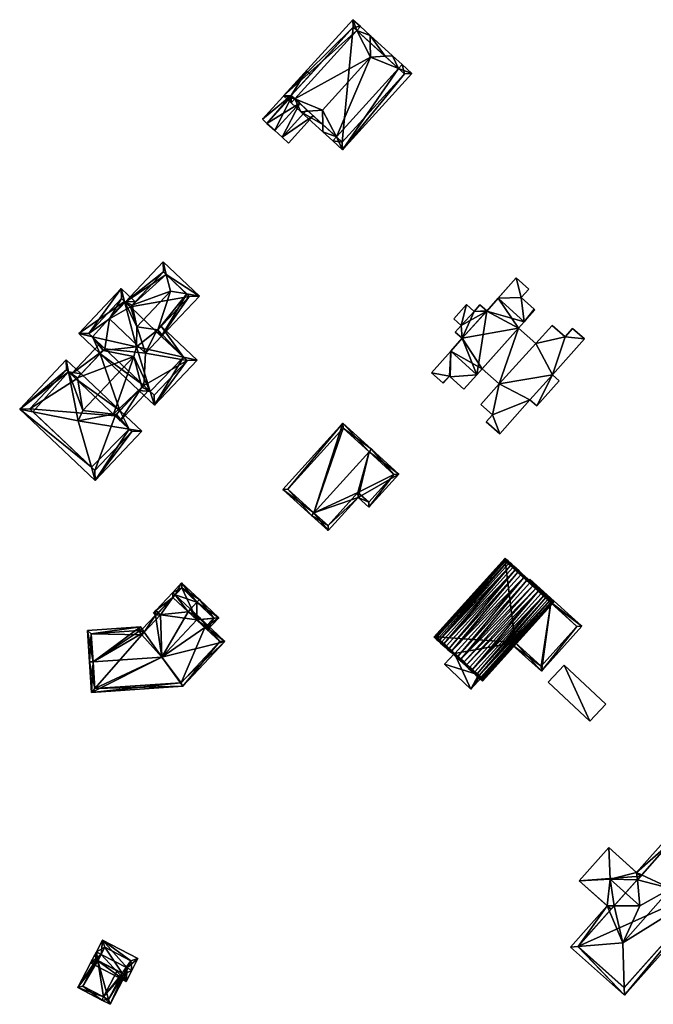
# Model space of a CAD drawing. Header units: inches. Extents: x 2523744 to 2528136, y 1148995 to 1152010.
# Tile 172 of 256: x 2526176 to 2526265, y 1151561 to 1151700. Entities that reach past the tile are written whole.
import ezdxf

# ---------------------------------------------------------------- set-up
doc = ezdxf.new("R2010")
doc.units = ezdxf.units.IN
doc.header["$MEASUREMENT"] = 0
doc.layers.add('Gebaeude Einzelhaus', color=10, linetype='Continuous')
doc.layers.add('Offenes Gebaeude', color=10, linetype='Continuous')

msp = doc.modelspace()

# ---------------------------------------------------------------- meshes
at = {"layer": 'Gebaeude Einzelhaus'}
mesh = msp.add_polyface(dxfattribs=at)
corners = [(2526229.25, 1151692.995, 434.585), (2526221.385, 1151681.573, 433.368), (2526231.144, 1151692.285, 433.368), (2526220.501, 1151683.393, 434.585), (2526219.996, 1151682.839, 434.585), (2526229.755, 1151693.55, 434.585), (2526228.404, 1151694.781, 436.525), (2526227.369, 1151694.709, 437.284), (2526225.32, 1151694.565, 438.788), (2526218.549, 1151687.133, 438.788), (2526218.595, 1151685.129, 437.321), (2526218.619, 1151684.094, 436.563), (2526225.248, 1151697.656, 436.525), (2526225.272, 1151696.619, 437.284), (2526223.391, 1151698.333, 434.585), (2526223.896, 1151698.888, 434.585), (2526214.643, 1151688.729, 434.585), (2526215.516, 1151686.92, 436.563), (2526214.138, 1151688.175, 434.585), (2526216.549, 1151686.993, 437.321), (2526222.831, 1151699.859, 433.589), (2526213.073, 1151689.146, 433.589), (2526221.336, 1151682.633, 433.854), (2526230.084, 1151692.235, 433.854), (2526227.369, 1151694.709, 437.285), (2526222.88, 1151698.799, 434.107), (2526214.131, 1151689.195, 434.107), (2526230.084, 1151692.235, 426.309), (2526222.88, 1151698.799, 426.309), (2526216.838, 1151692.167, 433.391), (2526216.838, 1151692.167, 433.491), (2526214.131, 1151689.195, 426.309), (2526214.131, 1151689.195, 433.391), (2526214.131, 1151689.195, 433.491), (2526216.36, 1151687.165, 433.489), (2526214.226, 1151689.108, 433.49), (2526215.335, 1151688.099, 435.038), (2526217.255, 1151686.35, 432.715), (2526221.336, 1151682.633, 426.309), (2526217.255, 1151686.35, 432.815), (2526216.36, 1151687.165, 433.589), (2526215.335, 1151688.099, 435.138), (2526214.226, 1151689.108, 433.589)]
mesh.append_faces([[corners[k] for k in face] for face in [(17, 10, 11), (17, 19, 10), (18, 16, 17), (17, 16, 19), (18, 26, 16), (25, 15, 14), (25, 20, 15), (18, 21, 26), (26, 21, 25), (25, 21, 20), (12, 14, 15), (12, 13, 14), (24, 12, 6), (24, 13, 12), (24, 6, 0), (0, 6, 5), (1, 23, 2), (2, 23, 5), (5, 23, 0), (1, 22, 23), (1, 4, 22), (22, 4, 3), (3, 11, 10), (3, 4, 11), (19, 10, 9), (19, 17, 10), (10, 17, 11), (14, 21, 16), (16, 21, 18), (14, 20, 21), (14, 15, 20), (8, 16, 9), (9, 16, 19), (19, 16, 17), (17, 16, 18), (13, 14, 8), (8, 14, 16), (13, 12, 14), (14, 12, 15), (7, 13, 8), (6, 12, 7), (7, 12, 13), (3, 11, 4), (3, 10, 11), (3, 9, 10), (0, 8, 3), (3, 8, 9), (0, 7, 8), (0, 6, 7), (0, 5, 6), (0, 2, 5), (4, 1, 3), (3, 1, 0), (0, 1, 2)]], dxfattribs={"color": 13})
mesh.append_faces([[corners[k] for k in face] for face in [(28, 38, 31), (27, 38, 28), (23, 22, 27), (27, 22, 38), (42, 26, 33), (41, 16, 42), (42, 16, 26), (40, 19, 41), (41, 19, 16), (39, 10, 40), (40, 10, 19), (37, 3, 39), (39, 3, 10), (37, 22, 3), (37, 38, 22), (37, 31, 38), (34, 32, 37), (37, 32, 31), (36, 35, 34), (34, 35, 32), (26, 30, 33), (29, 31, 32), (29, 28, 31), (26, 25, 30), (30, 25, 29), (29, 25, 28), (0, 13, 24), (0, 14, 13), (0, 28, 14), (14, 28, 25), (0, 27, 28), (0, 23, 27)]], dxfattribs={"color": 41})
mesh = msp.add_polyface(dxfattribs=at)
corners = [(2526201.214, 1151660.979, 433.023), (2526196.106, 1151665.799, 433.023), (2526196.561, 1151663.995, 433.458), (2526199.434, 1151661.284, 433.458), (2526197.146, 1151661.675, 434.018), (2526190.77, 1151660.143, 433.023), (2526191.728, 1151659.699, 433.301), (2526191.498, 1151659.456, 433.301), (2526192.428, 1151656.675, 434.018), (2526195.878, 1151655.323, 433.023), (2526195.359, 1151656.232, 433.313), (2526195.15, 1151656.01, 433.313), (2526199.8, 1151660.938, 433.313), (2526196.148, 1151664.385, 433.301), (2526190.685, 1151660.223, 433.44), (2526192.184, 1151660.184, 433.023), (2526190.213, 1151662.044, 433.023), (2526192.338, 1151653.844, 434.903), (2526198.994, 1151652.383, 433.44), (2526195.836, 1151656.738, 433.023), (2526200.893, 1151651.966, 433.023), (2526194.905, 1151645.621, 433.023), (2526194.296, 1151647.571, 433.469), (2526184.225, 1151655.699, 433.023), (2526186.148, 1151655.259, 433.469), (2526192.705, 1151647.697, 433.023), (2526193.129, 1151648.148, 433.299), (2526191.977, 1151652.479, 434.35), (2526187.674, 1151653.314, 433.305), (2526187.24, 1151652.854, 433.023), (2526195.15, 1151656.01, 433.44), (2526191.498, 1151659.456, 433.44), (2526190.254, 1151660.63, 433.285), (2526185.639, 1151655.74, 433.285), (2526187.926, 1151653.581, 433.468), (2526193.391, 1151648.425, 433.469), (2526194.864, 1151647.035, 433.273), (2526199.479, 1151651.925, 433.273), (2526182.799, 1151650.322, 433.392), (2526175.913, 1151645.06, 433.023), (2526177.759, 1151644.692, 433.445), (2526182.469, 1151652.009, 433.023), (2526184.15, 1151643.416, 434.903), (2526191.341, 1151642.261, 433.392), (2526190.035, 1151644.868, 433.023), (2526189.523, 1151644.324, 433.299), (2526193.096, 1151641.979, 433.023), (2526189.103, 1151644.373, 433.392), (2526184.795, 1151644.868, 434.35), (2526184.57, 1151650.026, 433.023), (2526184.046, 1151649.47, 433.305), (2526186.54, 1151635.031, 433.023), (2526186.004, 1151636.912, 433.445), (2526182.51, 1151650.595, 433.287), (2526177.326, 1151645.101, 433.287), (2526177.76, 1151644.691, 433.445), (2526183.883, 1151649.298, 433.392), (2526191.683, 1151641.938, 433.274), (2526186.499, 1151636.445, 433.274), (2526189.349, 1151644.14, 433.392), (2526187.926, 1151653.581, 433.305), (2526187.199, 1151654.267, 433.023), (2526183.157, 1151649.984, 433.023), (2526183.883, 1151649.298, 433.305), (2526190.076, 1151643.454, 433.023), (2526189.349, 1151644.14, 433.299), (2526194.118, 1151647.739, 433.023), (2526193.391, 1151648.425, 433.299), (2526195.878, 1151655.323, 426.478), (2526195.15, 1151656.01, 426.478), (2526199.8, 1151660.938, 426.478), (2526196.148, 1151664.385, 426.478), (2526191.498, 1151659.456, 426.478), (2526190.77, 1151660.143, 426.478), (2526193.648, 1151652.96, 426.478), (2526188.54, 1151657.78, 426.478), (2526190.254, 1151660.63, 426.478), (2526185.639, 1151655.74, 426.478), (2526187.926, 1151653.581, 426.478), (2526187.24, 1151652.854, 426.478), (2526193.391, 1151648.425, 426.478), (2526192.705, 1151647.697, 426.478), (2526194.864, 1151647.035, 426.478), (2526199.479, 1151651.925, 426.478), (2526183.883, 1151649.298, 426.478), (2526184.57, 1151650.026, 426.478), (2526182.51, 1151650.595, 426.478), (2526177.326, 1151645.101, 426.478), (2526186.499, 1151636.445, 426.478), (2526191.683, 1151641.938, 426.478), (2526189.349, 1151644.14, 426.478), (2526190.035, 1151644.868, 426.478)]
mesh.append_faces([[corners[k] for k in face] for face in [(26, 64, 45), (45, 64, 65), (67, 66, 26), (26, 66, 64), (28, 61, 60), (63, 62, 50), (50, 62, 28), (28, 62, 61), (26, 66, 67), (26, 64, 66), (26, 45, 64), (64, 45, 65), (26, 47, 45), (26, 27, 47), (47, 27, 48), (28, 50, 27), (27, 50, 48), (28, 62, 50), (50, 62, 63), (28, 61, 62), (28, 60, 61), (44, 43, 45), (45, 43, 59), (44, 46, 43), (57, 51, 58), (58, 51, 52), (43, 46, 57), (57, 46, 51), (52, 39, 55), (52, 51, 39), (38, 50, 56), (41, 49, 38), (38, 49, 50), (53, 41, 38), (55, 39, 54), (54, 39, 53), (53, 39, 41), (51, 43, 52), (52, 43, 42), (51, 46, 43), (39, 52, 40), (40, 52, 42), (39, 51, 52), (50, 38, 48), (50, 49, 38), (38, 49, 41), (42, 48, 38), (47, 48, 42), (43, 47, 42), (43, 45, 47), (46, 44, 43), (43, 44, 45), (38, 40, 42), (41, 39, 38), (38, 39, 40), (20, 37, 18), (20, 21, 37), (37, 21, 36), (36, 21, 22), (22, 26, 35), (21, 25, 22), (22, 25, 26), (29, 24, 28), (28, 24, 34), (29, 23, 24), (23, 33, 24), (23, 16, 33), (33, 16, 32), (32, 16, 14), (14, 6, 31), (16, 15, 14), (14, 15, 6), (19, 18, 10), (10, 18, 30), (19, 20, 18), (28, 24, 29), (29, 24, 23), (27, 17, 28), (28, 17, 24), (26, 22, 27), (27, 22, 17), (26, 25, 22), (22, 25, 21), (14, 24, 17), (14, 23, 24), (14, 16, 23), (22, 18, 17), (22, 21, 18), (18, 21, 20), (10, 18, 19), (19, 18, 20), (8, 17, 10), (10, 17, 18), (6, 14, 8), (8, 14, 17), (6, 15, 14), (14, 15, 16), (1, 2, 13), (7, 5, 6), (6, 5, 13), (13, 5, 1), (3, 0, 12), (0, 9, 12), (12, 9, 10), (10, 9, 11), (0, 2, 1), (0, 3, 2), (10, 4, 8), (10, 3, 4), (11, 9, 10), (10, 9, 3), (3, 9, 0), (2, 6, 4), (4, 6, 8), (2, 5, 6), (6, 5, 7), (2, 1, 5), (0, 2, 3), (3, 2, 4), (0, 1, 2)]], dxfattribs={"color": 13})
mesh.append_faces([[corners[k] for k in face] for face in [(91, 79, 81), (91, 85, 79), (45, 44, 26), (26, 44, 25), (25, 44, 81), (81, 44, 91), (85, 29, 79), (85, 49, 29), (29, 49, 28), (28, 49, 50), (87, 90, 88), (88, 90, 89), (86, 84, 87), (87, 84, 90), (90, 84, 91), (91, 84, 85), (65, 45, 59), (65, 44, 45), (65, 90, 44), (44, 90, 91), (43, 65, 59), (43, 90, 65), (57, 89, 43), (43, 89, 90), (57, 58, 89), (89, 58, 88), (52, 88, 58), (55, 87, 52), (52, 87, 88), (55, 54, 87), (54, 53, 87), (87, 53, 86), (63, 38, 56), (63, 53, 38), (63, 84, 53), (53, 84, 86), (50, 63, 56), (50, 49, 63), (63, 49, 84), (84, 49, 85), (75, 76, 73), (75, 77, 76), (75, 78, 77), (78, 80, 79), (79, 80, 81), (80, 83, 82), (75, 74, 78), (78, 74, 80), (80, 74, 83), (83, 74, 68), (30, 11, 10), (18, 9, 30), (30, 9, 11), (37, 83, 18), (18, 83, 9), (9, 83, 68), (37, 36, 83), (83, 36, 82), (67, 22, 35), (67, 36, 22), (67, 80, 36), (36, 80, 82), (26, 67, 35), (26, 25, 67), (67, 25, 80), (80, 25, 81), (60, 28, 34), (60, 29, 28), (60, 78, 29), (29, 78, 79), (24, 60, 34), (24, 78, 60), (33, 77, 24), (24, 77, 78), (33, 32, 77), (77, 32, 76), (31, 5, 14), (14, 5, 32), (32, 5, 76), (76, 5, 73), (31, 7, 5), (6, 7, 31), (69, 72, 70), (70, 72, 71), (72, 75, 73), (69, 74, 72), (72, 74, 75), (69, 68, 74), (7, 72, 5), (5, 72, 73), (6, 72, 7), (13, 71, 6), (6, 71, 72), (2, 71, 13), (3, 70, 2), (2, 70, 71), (3, 12, 70), (10, 70, 12), (10, 69, 70), (10, 11, 69), (9, 69, 11), (9, 68, 69)]], dxfattribs={"color": 41})
mesh = msp.add_polyface(dxfattribs=at)
corners = [(2526238.226, 1151655.041, 435.468), (2526236.596, 1151653.216, 435.468), (2526240.296, 1151649.914, 435.396), (2526241.688, 1151658.866, 435.468), (2526246.964, 1151657.381, 435.396), (2526243.27, 1151660.679, 435.468), (2526239.888, 1151658.833, 435.486), (2526240.703, 1151659.745, 435.486), (2526238.089, 1151656.86, 435.486), (2526238.819, 1151659.786, 435.506), (2526237.041, 1151657.796, 435.506), (2526237.246, 1151655.918, 435.486), (2526243.505, 1151641.62, 434.179), (2526242.48, 1151644.284, 434.179), (2526241.611, 1151643.311, 434.179), (2526247.758, 1151646.384, 434.179), (2526243.408, 1151648.633, 434.179), (2526240.836, 1151645.751, 434.179), (2526250.938, 1151649.89, 434.179), (2526248.721, 1151645.523, 434.179), (2526251.874, 1151649.054, 434.179), (2526252.7, 1151655.243, 434.179), (2526255.426, 1151654.964, 434.179), (2526248.606, 1151654.306, 434.179), (2526253.771, 1151656.441, 434.179), (2526250.888, 1151656.861, 434.179), (2526246.165, 1151656.486, 434.179), (2526241.04, 1151650.746, 434.179), (2526245.818, 1151663.543, 434.179), (2526246.524, 1151660.758, 434.179), (2526247.594, 1151661.956, 434.179), (2526243.27, 1151660.679, 434.179), (2526246.964, 1151657.381, 434.179), (2526248.337, 1151659.138, 434.179), (2526241.663, 1151658.889, 434.179), (2526241.688, 1151658.866, 434.179), (2526248.446, 1151659.041, 434.179), (2526235.491, 1151648.774, 434.179), (2526235.551, 1151648.721, 434.179), (2526236.42, 1151649.694, 434.179), (2526236.597, 1151653.216, 434.179), (2526236.502, 1151649.62, 434.179), (2526233.9, 1151650.196, 434.179), (2526240.296, 1151649.914, 434.179), (2526238.468, 1151647.866, 434.179), (2526239.888, 1151658.833, 424.438), (2526240.703, 1151659.745, 424.438), (2526238.819, 1151659.786, 424.438), (2526237.041, 1151657.796, 424.438), (2526238.089, 1151656.86, 424.438), (2526237.246, 1151655.918, 424.438), (2526238.226, 1151655.041, 424.438), (2526236.596, 1151653.216, 424.438), (2526241.04, 1151650.746, 424.438), (2526240.296, 1151649.914, 424.438), (2526246.964, 1151657.381, 424.438), (2526246.165, 1151656.486, 424.438), (2526241.663, 1151658.889, 424.438), (2526241.688, 1151658.866, 424.438), (2526243.27, 1151660.679, 424.438), (2526245.818, 1151663.543, 424.438), (2526233.9, 1151650.196, 424.438), (2526235.491, 1151648.774, 424.438), (2526235.551, 1151648.721, 424.438), (2526236.42, 1151649.694, 424.438), (2526236.502, 1151649.62, 424.438), (2526238.468, 1151647.866, 424.438), (2526243.408, 1151648.633, 424.438), (2526240.836, 1151645.751, 424.438), (2526242.48, 1151644.284, 424.438), (2526241.611, 1151643.311, 424.438), (2526243.505, 1151641.62, 424.438), (2526247.758, 1151646.384, 424.438), (2526248.721, 1151645.523, 424.438), (2526251.874, 1151649.054, 424.438), (2526250.938, 1151649.89, 424.438), (2526255.426, 1151654.964, 424.438), (2526253.771, 1151656.441, 424.438), (2526252.7, 1151655.243, 424.438), (2526250.888, 1151656.861, 424.438), (2526248.606, 1151654.306, 424.438), (2526248.446, 1151659.041, 424.438), (2526248.337, 1151659.138, 424.438), (2526246.524, 1151660.758, 424.438), (2526247.594, 1151661.956, 424.438)]
mesh.append_faces([[corners[k] for k in face] for face in [(40, 41, 43), (43, 41, 44), (37, 39, 42), (42, 39, 40), (40, 39, 41), (37, 38, 39), (33, 32, 36), (31, 34, 35), (31, 28, 34), (33, 29, 32), (32, 29, 31), (31, 29, 28), (28, 29, 30), (16, 26, 27), (16, 23, 26), (23, 21, 25), (21, 22, 24), (16, 18, 23), (23, 18, 21), (21, 18, 22), (18, 19, 20), (16, 15, 18), (18, 15, 19), (17, 13, 16), (16, 13, 15), (15, 13, 12), (12, 13, 14), (0, 8, 11), (8, 9, 10), (8, 6, 9), (0, 3, 8), (8, 3, 6), (6, 3, 7), (3, 4, 5), (0, 2, 3), (3, 2, 4), (0, 1, 2)]], dxfattribs={"color": 13})
mesh.append_faces([[corners[k] for k in face] for face in [(52, 64, 61), (61, 64, 62), (62, 64, 63), (52, 65, 64), (67, 69, 68), (69, 71, 70), (67, 72, 69), (69, 72, 71), (67, 75, 72), (72, 75, 73), (73, 75, 74), (75, 78, 76), (76, 78, 77), (67, 80, 75), (75, 80, 78), (78, 80, 79), (67, 56, 80), (67, 53, 56), (52, 54, 65), (65, 54, 66), (83, 60, 84), (83, 59, 60), (60, 59, 57), (57, 59, 58), (81, 55, 82), (82, 55, 83), (83, 55, 59), (28, 30, 60), (60, 30, 84), (30, 29, 84), (84, 29, 83), (29, 33, 83), (83, 33, 82), (33, 36, 82), (82, 36, 81), (32, 81, 36), (32, 55, 81), (80, 56, 23), (23, 56, 26), (23, 25, 80), (80, 25, 79), (25, 21, 79), (79, 21, 78), (21, 24, 78), (78, 24, 77), (24, 22, 77), (77, 22, 76), (22, 18, 76), (76, 18, 75), (18, 20, 75), (75, 20, 74), (20, 19, 74), (74, 19, 73), (19, 15, 73), (73, 15, 72), (15, 12, 72), (72, 12, 71), (12, 14, 71), (71, 14, 70), (14, 13, 70), (70, 13, 69), (13, 17, 69), (69, 17, 68), (17, 16, 68), (68, 16, 67), (53, 67, 27), (27, 67, 16), (44, 54, 43), (44, 66, 54), (44, 41, 66), (66, 41, 65), (41, 39, 65), (65, 39, 64), (39, 38, 64), (64, 38, 63), (38, 37, 63), (63, 37, 62), (37, 42, 62), (62, 42, 61), (40, 52, 42), (42, 52, 61), (28, 60, 34), (34, 60, 57), (52, 53, 54), (56, 59, 55), (56, 58, 59), (52, 51, 53), (53, 51, 56), (56, 51, 58), (57, 58, 51), (51, 45, 57), (57, 45, 46), (51, 49, 45), (45, 49, 47), (47, 49, 48), (51, 50, 49), (35, 34, 3), (3, 34, 7), (7, 34, 46), (46, 34, 57), (3, 5, 35), (35, 5, 31), (5, 4, 31), (31, 4, 32), (4, 26, 32), (32, 26, 55), (55, 26, 56), (27, 43, 53), (53, 43, 54), (4, 2, 26), (26, 2, 27), (27, 2, 43), (2, 40, 43), (2, 1, 40), (0, 40, 1), (0, 51, 40), (40, 51, 52), (50, 0, 11), (50, 51, 0), (11, 8, 50), (50, 8, 49), (8, 48, 49), (8, 10, 48), (10, 9, 48), (48, 9, 47), (9, 6, 47), (47, 6, 45), (6, 7, 45), (45, 7, 46)]], dxfattribs={"color": 41})
mesh = msp.add_polyface(dxfattribs=at)
corners = [(2526223.574, 1151632.641, 435.326), (2526225.096, 1151631.266, 434.459), (2526229.319, 1151635.939, 434.459), (2526225.106, 1151639.073, 436.669), (2526225.441, 1151639.444, 436.669), (2526217.348, 1151630.491, 436.668), (2526217.011, 1151630.118, 436.669), (2526217.346, 1151630.489, 436.669), (2526219.366, 1151627.989, 435.326), (2526223.538, 1151633.348, 435.538), (2526225.06, 1151631.973, 434.671), (2526219.331, 1151628.695, 435.536), (2526228.613, 1151635.903, 434.67), (2526221.405, 1151643.093, 434.459), (2526212.975, 1151633.765, 434.459), (2526217.011, 1151630.116, 436.669), (2526221.441, 1151642.386, 434.662), (2526213.681, 1151633.801, 434.662), (2526217.347, 1151630.488, 424.811), (2526219.331, 1151628.695, 424.811), (2526223.538, 1151633.348, 424.811), (2526225.06, 1151631.973, 424.811), (2526228.613, 1151635.903, 424.811), (2526225.106, 1151639.073, 424.811), (2526221.441, 1151642.386, 424.811), (2526213.681, 1151633.801, 424.811)]
mesh.append_faces([[corners[k] for k in face] for face in [(13, 17, 14), (14, 17, 15), (15, 17, 6), (6, 17, 7), (4, 16, 13), (13, 16, 17), (4, 3, 16), (7, 14, 6), (6, 14, 15), (3, 13, 7), (7, 13, 14), (3, 4, 13), (11, 6, 7), (11, 8, 6), (11, 0, 8), (1, 12, 2), (2, 12, 4), (4, 12, 3), (0, 10, 1), (1, 10, 12), (11, 9, 0), (0, 9, 10), (0, 5, 8), (8, 5, 6), (6, 5, 7), (0, 3, 5), (0, 2, 3), (3, 2, 4), (0, 1, 2)]], dxfattribs={"color": 13})
mesh.append_faces([[corners[k] for k in face] for face in [(23, 18, 24), (24, 18, 25), (17, 18, 7), (17, 25, 18), (17, 16, 25), (25, 16, 24), (16, 23, 24), (16, 3, 23), (18, 20, 19), (20, 22, 21), (18, 23, 20), (20, 23, 22), (3, 12, 23), (23, 12, 22), (12, 21, 22), (12, 10, 21), (10, 20, 21), (10, 9, 20), (9, 11, 20), (20, 11, 19), (18, 11, 7), (18, 19, 11)]], dxfattribs={"color": 41})
mesh = msp.add_polyface(dxfattribs=at)
corners = [(2526244.273, 1151623.754, 423.6), (2526245.656, 1151612.24, 423.6), (2526234.589, 1151613.03, 423.6), (2526234.589, 1151613.03, 431.752), (2526244.273, 1151623.754, 431.741), (2526244.332, 1151623.701, 431.933), (2526244.514, 1151623.536, 432.348), (2526234.264, 1151612.989, 431.046), (2526244.258, 1151624.104, 430.589), (2526244.285, 1151624.079, 431.046), (2526234.236, 1151613.013, 430.589), (2526244.365, 1151624.006, 431.496), (2526234.344, 1151612.916, 431.496), (2526244.499, 1151623.886, 431.933), (2526234.644, 1151612.98, 431.933), (2526234.827, 1151612.815, 432.348), (2526234.891, 1151612.423, 432.734), (2526244.681, 1151623.721, 432.348), (2526235.057, 1151612.607, 432.734), (2526244.745, 1151623.327, 432.734), (2526245.186, 1151623.265, 433.088), (2526245.019, 1151623.08, 433.088), (2526235.332, 1151612.359, 433.088), (2526235.646, 1151612.076, 433.401), (2526245.333, 1151622.796, 433.401), (2526245.68, 1151622.482, 433.67), (2526235.994, 1151611.761, 433.67), (2526236.371, 1151611.421, 433.891), (2526246.058, 1151622.141, 433.891), (2526236.771, 1151611.06, 434.06), (2526246.458, 1151621.78, 434.06), (2526246.874, 1151621.404, 434.174), (2526237.615, 1151610.297, 434.231), (2526247.301, 1151621.018, 434.231), (2526238.045, 1151609.909, 434.231), (2526247.732, 1151620.629, 434.231)]
mesh.append_faces([[corners[k] for k in face] for face in [(7, 8, 9), (7, 10, 8), (11, 7, 9), (11, 12, 7), (4, 13, 5), (3, 12, 4), (4, 12, 11), (7, 8, 10), (7, 9, 8), (11, 7, 12), (11, 9, 7), (5, 11, 14), (14, 11, 12), (15, 16, 6), (6, 16, 17), (14, 6, 5), (14, 15, 6), (17, 18, 19), (17, 16, 18), (20, 16, 21), (21, 16, 22), (18, 20, 19), (18, 16, 20), (22, 23, 21), (21, 23, 24), (23, 25, 24), (23, 26, 25), (25, 27, 28), (28, 29, 30), (29, 31, 30), (31, 32, 33), (33, 34, 35)]], dxfattribs={"color": 13})
mesh.append_faces([[corners[k] for k in face] for face in [(0, 1, 2), (3, 4, 2), (2, 4, 0), (5, 6, 4)]], dxfattribs={"color": 41})
mesh = msp.add_polyface(dxfattribs=at)
corners = [(2526247.301, 1151621.018, 434.231), (2526244.273, 1151623.754, 431.741), (2526246.874, 1151621.404, 434.174), (2526246.458, 1151621.78, 434.06), (2526246.058, 1151622.141, 433.891), (2526245.68, 1151622.482, 433.67), (2526245.333, 1151622.796, 433.401), (2526245.019, 1151623.08, 433.088), (2526244.745, 1151623.327, 432.734), (2526244.514, 1151623.536, 432.348), (2526244.365, 1151624.006, 431.496), (2526244.499, 1151623.886, 431.933), (2526244.681, 1151623.721, 432.348), (2526244.332, 1151623.701, 431.933), (2526244.913, 1151623.513, 432.734), (2526245.186, 1151623.265, 433.088), (2526245.5, 1151622.981, 433.401), (2526245.848, 1151622.668, 433.67), (2526246.225, 1151622.326, 433.891), (2526238.045, 1151609.909, 434.231), (2526248.158, 1151620.244, 434.174), (2526247.732, 1151620.629, 434.231), (2526238.472, 1151609.523, 434.174), (2526248.574, 1151619.868, 434.06), (2526238.888, 1151609.147, 434.06), (2526248.974, 1151619.506, 433.891), (2526239.665, 1151608.445, 433.67), (2526249.352, 1151619.165, 433.67), (2526249.699, 1151618.851, 433.401)]
mesh.append_faces([[corners[k] for k in face] for face in [(1, 10, 11), (12, 13, 11), (12, 9, 13), (14, 8, 12), (12, 8, 9), (15, 8, 14), (15, 7, 8), (16, 7, 15), (16, 6, 7), (17, 5, 16), (16, 5, 6), (18, 5, 17), (18, 4, 5), (13, 11, 10), (13, 12, 11), (13, 9, 12), (12, 8, 14), (8, 15, 14), (7, 16, 15), (7, 6, 16), (6, 5, 16), (16, 5, 17), (5, 18, 17), (5, 4, 18), (19, 20, 21), (22, 23, 20), (24, 25, 23), (25, 26, 27), (26, 28, 27)]], dxfattribs={"color": 13})
mesh.append_faces([[corners[k] for k in face] for face in [(0, 1, 2), (2, 1, 3), (3, 1, 4), (4, 1, 5), (5, 1, 6), (6, 1, 7), (7, 1, 8), (8, 1, 9)]], dxfattribs={"color": 41})
mesh = msp.add_polyface(dxfattribs=at)
corners = [(2526244.273, 1151623.754, 423.6), (2526250.694, 1151617.811, 423.6), (2526245.656, 1151612.24, 423.6), (2526250.764, 1151617.889, 427.049), (2526250.764, 1151617.889, 423.6), (2526250.694, 1151617.811, 427.049), (2526250.764, 1151617.889, 431.725), (2526245.656, 1151612.24, 427.049), (2526250.287, 1151618.32, 432.734), (2526250.013, 1151618.568, 433.088), (2526249.699, 1151618.851, 433.401), (2526249.352, 1151619.165, 433.67), (2526248.974, 1151619.506, 433.891), (2526248.574, 1151619.868, 434.06), (2526248.158, 1151620.244, 434.174), (2526250.518, 1151618.111, 432.348), (2526250.701, 1151617.946, 431.933), (2526249.519, 1151619.35, 433.67), (2526249.141, 1151619.691, 433.891), (2526249.866, 1151619.036, 433.401), (2526250.18, 1151618.753, 433.088), (2526250.454, 1151618.505, 432.734), (2526250.685, 1151618.296, 432.348), (2526250.868, 1151618.131, 431.933), (2526251.001, 1151618.011, 431.496)]
mesh.append_faces([[corners[k] for k in face] for face in [(17, 11, 18), (19, 11, 17), (19, 10, 11), (20, 9, 19), (19, 9, 10), (21, 9, 20), (21, 8, 9), (22, 8, 21), (22, 15, 8), (23, 16, 22), (22, 16, 15), (24, 6, 23), (23, 6, 16), (11, 19, 17), (11, 10, 19), (10, 9, 19), (19, 9, 20), (9, 21, 20), (9, 8, 21), (8, 22, 21), (15, 16, 22), (22, 16, 23), (16, 24, 23)]], dxfattribs={"color": 13})
mesh.append_faces([[corners[k] for k in face] for face in [(0, 1, 2), (3, 1, 4), (3, 5, 1), (3, 6, 5), (5, 6, 7), (8, 6, 9), (9, 6, 10), (10, 6, 11), (11, 6, 12), (12, 6, 13), (13, 6, 14), (14, 6, 3), (8, 15, 6), (16, 6, 15)]], dxfattribs={"color": 41})
mesh = msp.add_polyface(dxfattribs=at)
corners = [(2526244.273, 1151623.754, 423.6), (2526250.764, 1151617.889, 423.6), (2526250.694, 1151617.811, 423.6), (2526248.158, 1151620.244, 434.174), (2526250.764, 1151617.889, 427.049), (2526247.732, 1151620.629, 434.231), (2526247.301, 1151621.018, 434.231), (2526244.273, 1151623.754, 431.741), (2526246.625, 1151621.965, 434.06), (2526246.458, 1151621.78, 434.06), (2526246.225, 1151622.326, 433.891), (2526246.058, 1151622.141, 433.891), (2526247.041, 1151621.589, 434.174), (2526246.874, 1151621.404, 434.174), (2526247.468, 1151621.203, 434.231), (2526247.899, 1151620.814, 434.231), (2526248.325, 1151620.429, 434.174), (2526248.741, 1151620.053, 434.06), (2526248.574, 1151619.868, 434.06), (2526249.141, 1151619.691, 433.891), (2526248.974, 1151619.506, 433.891), (2526249.352, 1151619.165, 433.67), (2526249.519, 1151619.35, 433.67)]
mesh.append_faces([[corners[k] for k in face] for face in [(8, 9, 10), (10, 9, 11), (12, 9, 8), (12, 13, 9), (14, 13, 12), (14, 6, 13), (15, 5, 14), (14, 5, 6), (16, 5, 15), (16, 3, 5), (17, 3, 16), (17, 18, 3), (19, 18, 17), (19, 20, 18), (19, 21, 20), (11, 9, 10), (10, 9, 8), (9, 12, 8), (9, 13, 12), (13, 14, 12), (13, 6, 14), (6, 5, 14), (14, 5, 15), (5, 16, 15), (5, 3, 16), (3, 17, 16), (3, 18, 17), (18, 19, 17), (18, 20, 19), (20, 21, 19), (19, 21, 22)]], dxfattribs={"color": 13})
mesh.append_faces([[corners[k] for k in face] for face in [(0, 1, 2), (3, 4, 5), (5, 4, 6), (6, 4, 7), (7, 4, 0), (0, 4, 1)]], dxfattribs={"color": 41})
mesh = msp.add_polyface(dxfattribs=at)
corners = [(2526241.015, 1151607.227, 431.933), (2526240.832, 1151607.392, 432.348), (2526241.074, 1151607.173, 431.739), (2526240.703, 1151607.509, 430.782), (2526240.602, 1151607.6, 432.734), (2526240.925, 1151607.308, 426.488), (2526240.925, 1151607.308, 430.782), (2526240.509, 1151607.683, 430.782), (2526240.327, 1151607.847, 433.088), (2526239.665, 1151608.445, 433.67), (2526240.013, 1151608.131, 433.401), (2526240.664, 1151607.206, 432.348), (2526240.846, 1151607.04, 431.933), (2526240.434, 1151607.414, 432.734), (2526240.159, 1151607.661, 433.088), (2526239.845, 1151607.945, 433.401), (2526239.498, 1151608.26, 433.67), (2526239.288, 1151608.786, 433.891), (2526240.98, 1151606.92, 431.496), (2526235.994, 1151611.761, 433.67), (2526236.371, 1151611.421, 433.891), (2526245.68, 1151622.482, 433.67), (2526236.771, 1151611.06, 434.06), (2526246.058, 1151622.141, 433.891), (2526237.187, 1151610.683, 434.174), (2526246.874, 1151621.404, 434.174), (2526237.615, 1151610.297, 434.231), (2526239.12, 1151608.6, 433.891)]
mesh.append_faces([[corners[k] for k in face] for face in [(11, 0, 12), (11, 1, 0), (1, 13, 4), (1, 11, 13), (14, 8, 13), (13, 8, 4), (15, 8, 14), (15, 10, 8), (16, 10, 15), (16, 9, 10), (16, 17, 9), (2, 18, 12), (19, 20, 21), (20, 22, 23), (22, 24, 25), (24, 26, 25), (17, 16, 9), (17, 27, 16), (9, 16, 10), (10, 16, 15), (10, 15, 8), (8, 15, 14), (8, 13, 4), (8, 14, 13), (1, 13, 11), (1, 11, 0), (0, 11, 12), (12, 18, 0)]], dxfattribs={"color": 13})
mesh.append_faces([[corners[k] for k in face] for face in [(0, 1, 2), (3, 1, 4), (5, 2, 6), (6, 2, 3), (3, 2, 1), (7, 4, 8), (7, 3, 4), (9, 7, 10), (10, 7, 8)]], dxfattribs={"color": 41})
mesh = msp.add_polyface(dxfattribs=at)
corners = [(2526201.985, 1151614.358, 432.578), (2526202.35, 1151614.015, 432.356), (2526203.945, 1151615.716, 432.356), (2526200.875, 1151617.912, 434.018), (2526201.216, 1151618.276, 434.018), (2526200.843, 1151615.429, 433.274), (2526199.962, 1151616.939, 434.018), (2526199.621, 1151616.575, 434.018), (2526197.822, 1151618.947, 432.536), (2526197.48, 1151618.583, 432.536), (2526198.711, 1151620.626, 432.283), (2526197.458, 1151619.289, 432.283), (2526203.239, 1151615.694, 432.578), (2526198.734, 1151619.92, 432.535), (2526203.239, 1151615.694, 424.749), (2526198.734, 1151619.92, 424.749), (2526197.48, 1151618.583, 424.749), (2526201.985, 1151614.358, 424.749), (2526200.843, 1151615.429, 424.749)]
mesh.append_faces([[corners[k] for k in face] for face in [(11, 13, 8), (13, 4, 3), (11, 10, 13), (13, 10, 4), (2, 12, 4), (4, 12, 3), (2, 1, 12), (12, 1, 0), (8, 10, 11), (8, 3, 10), (10, 3, 4), (8, 6, 3), (9, 7, 8), (8, 7, 6), (5, 6, 7), (5, 3, 6), (0, 2, 5), (5, 2, 3), (3, 2, 4), (0, 1, 2)]], dxfattribs={"color": 13})
mesh.append_faces([[corners[k] for k in face] for face in [(15, 18, 16), (15, 14, 18), (18, 14, 17), (14, 12, 17), (17, 12, 0), (15, 8, 13), (15, 16, 8), (8, 16, 9), (13, 14, 15), (3, 12, 13), (13, 12, 14)]], dxfattribs={"color": 41})
mesh = msp.add_polyface(dxfattribs=at)
corners = [(2526237.151, 1151610.716, 423.6), (2526245.656, 1151612.24, 423.6), (2526240.925, 1151607.308, 423.6), (2526241.074, 1151607.173, 423.6), (2526245.656, 1151612.24, 427.049), (2526241.074, 1151607.173, 431.739), (2526250.764, 1151617.889, 431.725), (2526240.925, 1151607.308, 426.488), (2526240.925, 1151607.308, 425.498), (2526251.081, 1151617.938, 431.046), (2526241.088, 1151606.823, 430.589), (2526241.06, 1151606.848, 431.046), (2526251.109, 1151617.914, 430.589), (2526251.001, 1151618.011, 431.496), (2526240.98, 1151606.92, 431.496), (2526240.846, 1151607.04, 431.933), (2526241.015, 1151607.227, 431.933), (2526237.615, 1151610.297, 434.231), (2526238.045, 1151609.909, 434.231), (2526247.301, 1151621.018, 434.231), (2526238.472, 1151609.523, 434.174), (2526248.158, 1151620.244, 434.174), (2526238.888, 1151609.147, 434.06), (2526248.574, 1151619.868, 434.06), (2526239.288, 1151608.786, 433.891), (2526248.974, 1151619.506, 433.891), (2526239.665, 1151608.445, 433.67), (2526240.013, 1151608.131, 433.401), (2526249.699, 1151618.851, 433.401), (2526240.327, 1151607.847, 433.088), (2526250.013, 1151618.568, 433.088), (2526240.602, 1151607.6, 432.734), (2526250.287, 1151618.32, 432.734), (2526250.685, 1151618.296, 432.348), (2526240.434, 1151607.414, 432.734), (2526250.518, 1151618.111, 432.348), (2526240.832, 1151607.392, 432.348), (2526250.701, 1151617.946, 431.933)]
mesh.append_faces([[corners[k] for k in face] for face in [(9, 10, 11), (9, 12, 10), (13, 9, 14), (14, 9, 11), (5, 15, 16), (13, 14, 6), (6, 14, 5), (9, 10, 12), (9, 11, 10), (17, 18, 19), (18, 20, 21), (20, 22, 23), (22, 24, 25), (24, 26, 25), (26, 27, 28), (27, 29, 28), (28, 29, 30), (29, 31, 30), (30, 31, 32), (33, 34, 35), (35, 34, 36), (31, 33, 32), (31, 34, 33), (36, 16, 35), (35, 16, 37), (13, 14, 9), (9, 14, 11), (16, 13, 37), (16, 14, 13)]], dxfattribs={"color": 13})
mesh.append_faces([[corners[k] for k in face] for face in [(0, 1, 2), (2, 1, 3), (4, 3, 1), (4, 5, 3), (4, 6, 5), (3, 5, 7), (3, 7, 8), (3, 8, 2)]], dxfattribs={"color": 41})
mesh = msp.add_polyface(dxfattribs=at)
corners = [(2526245.656, 1151612.24, 427.049), (2526245.32, 1151611.869, 427.049), (2526249.369, 1151608.21, 427.049), (2526250.694, 1151617.811, 427.049), (2526255.075, 1151614.526, 427.049), (2526250.764, 1151617.889, 427.049), (2526247.729, 1151621.164, 427.049), (2526247.464, 1151620.871, 427.049), (2526254.369, 1151614.49, 427.049), (2526249.333, 1151608.916, 427.049), (2526250.694, 1151617.811, 423.6), (2526254.369, 1151614.49, 423.6), (2526245.656, 1151612.24, 423.6), (2526249.333, 1151608.916, 423.6)]
mesh.append_faces([[corners[k] for k in face] for face in [(6, 5, 7), (5, 8, 3), (9, 1, 0), (8, 2, 9), (9, 2, 1), (6, 4, 5), (5, 4, 8), (8, 4, 2), (5, 6, 7), (3, 4, 5), (5, 4, 6), (0, 2, 3), (3, 2, 4), (0, 1, 2)]], dxfattribs={"color": 13})
mesh.append_faces([[corners[k] for k in face] for face in [(11, 13, 10), (10, 13, 12), (8, 9, 11), (11, 9, 13), (13, 9, 12), (12, 9, 0), (11, 10, 8), (8, 10, 3)]], dxfattribs={"color": 41})
mesh = msp.add_polyface(dxfattribs=at)
corners = [(2526204.789, 1151612.411, 432.356), (2526201.184, 1151615.793, 434.864), (2526200.843, 1151615.429, 434.864), (2526195.944, 1151610.208, 434.864), (2526198.537, 1151606.587, 432.648), (2526198.879, 1151606.11, 432.356), (2526186.248, 1151609.545, 434.864), (2526192.91, 1151614.44, 432.283), (2526185.448, 1151613.931, 432.283), (2526193.149, 1151614.106, 432.486), (2526185.749, 1151609.511, 434.864), (2526193.445, 1151613.692, 432.738), (2526193.447, 1151613.692, 432.738), (2526186.041, 1151605.235, 432.356), (2526200.911, 1151615.365, 434.817), (2526204.083, 1151612.389, 432.61), (2526198.649, 1151606.595, 432.609), (2526192.666, 1151613.923, 432.574), (2526185.98, 1151613.466, 432.574), (2526193.446, 1151613.693, 432.739), (2526193.096, 1151613.32, 432.942), (2526186.506, 1151605.768, 432.649), (2526195.096, 1151616.771, 432.283), (2526194.74, 1151616.391, 432.283), (2526195.034, 1151616.116, 432.486), (2526199.621, 1151616.575, 434.018), (2526197.48, 1151618.583, 432.536), (2526199.962, 1151616.939, 434.018), (2526197.458, 1151619.289, 432.283), (2526197.822, 1151618.947, 432.536), (2526195.444, 1151616.411, 432.535), (2526195.741, 1151616.139, 432.739), (2526193.096, 1151613.32, 424.749), (2526193.445, 1151613.692, 424.749), (2526192.666, 1151613.923, 424.749), (2526185.98, 1151613.466, 424.749), (2526186.506, 1151605.768, 424.749), (2526198.649, 1151606.595, 424.749), (2526204.083, 1151612.389, 424.749), (2526200.843, 1151615.429, 433.274), (2526201.985, 1151614.358, 432.578), (2526201.985, 1151614.358, 424.749), (2526195.944, 1151610.208, 424.749), (2526200.843, 1151615.429, 424.749), (2526197.48, 1151618.583, 424.749), (2526195.444, 1151616.411, 424.749), (2526195.741, 1151616.139, 424.749)]
mesh.append_faces([[corners[k] for k in face] for face in [(22, 24, 23), (24, 12, 9), (24, 31, 12), (22, 30, 24), (24, 30, 31), (22, 26, 30), (22, 28, 26), (26, 28, 29), (1, 25, 27), (1, 2, 25), (22, 26, 28), (28, 26, 29), (25, 1, 27), (25, 2, 1), (25, 3, 2), (22, 24, 26), (26, 24, 25), (25, 24, 3), (3, 24, 12), (12, 24, 9), (22, 23, 24), (5, 4, 16), (10, 21, 13), (13, 21, 5), (5, 21, 4), (10, 6, 21), (19, 9, 12), (7, 18, 8), (8, 18, 10), (10, 18, 6), (20, 17, 19), (19, 17, 9), (9, 17, 7), (7, 17, 18), (0, 15, 1), (1, 15, 14), (0, 5, 15), (15, 5, 16), (1, 14, 2), (10, 13, 6), (6, 13, 3), (3, 13, 4), (4, 13, 5), (11, 3, 12), (9, 6, 11), (11, 6, 3), (6, 8, 10), (9, 7, 6), (6, 7, 8), (0, 4, 5), (0, 3, 4), (0, 2, 3), (0, 1, 2)]], dxfattribs={"color": 13})
mesh.append_faces([[corners[k] for k in face] for face in [(44, 46, 45), (46, 42, 33), (44, 43, 46), (46, 43, 42), (31, 11, 19), (11, 46, 33), (31, 30, 46), (46, 30, 45), (26, 44, 30), (30, 44, 45), (39, 25, 2), (37, 41, 38), (36, 42, 37), (37, 42, 41), (41, 42, 43), (34, 32, 35), (35, 32, 36), (36, 32, 42), (42, 32, 33), (40, 38, 41), (40, 15, 38), (39, 14, 40), (40, 14, 15), (39, 2, 14), (15, 16, 38), (38, 16, 37), (16, 4, 37), (4, 36, 37), (4, 21, 36), (6, 18, 21), (21, 18, 36), (36, 18, 35), (18, 17, 35), (35, 17, 34), (17, 32, 34), (17, 20, 32), (11, 20, 19), (33, 32, 11), (11, 32, 20)]], dxfattribs={"color": 41})
mesh = msp.add_polyface(dxfattribs=at)
corners = [(2526237.151, 1151610.716, 430.782), (2526234.589, 1151613.03, 423.6), (2526237.151, 1151610.716, 423.6), (2526237.187, 1151610.683, 434.174), (2526236.771, 1151611.06, 434.06), (2526234.827, 1151612.815, 432.348), (2526234.589, 1151613.03, 431.752), (2526235.057, 1151612.607, 432.734), (2526235.332, 1151612.359, 433.088), (2526235.646, 1151612.076, 433.401), (2526235.994, 1151611.761, 433.67), (2526236.371, 1151611.421, 433.891), (2526234.644, 1151612.98, 431.933), (2526235.826, 1151611.576, 433.67), (2526236.204, 1151611.236, 433.891), (2526235.479, 1151611.891, 433.401), (2526235.165, 1151612.174, 433.088), (2526234.891, 1151612.423, 432.734), (2526234.66, 1151612.63, 432.348), (2526234.478, 1151612.796, 431.933), (2526234.344, 1151612.916, 431.496)]
mesh.append_faces([[corners[k] for k in face] for face in [(13, 10, 14), (14, 10, 11), (15, 10, 13), (15, 9, 10), (16, 8, 15), (15, 8, 9), (8, 17, 7), (8, 16, 17), (18, 5, 17), (17, 5, 7), (19, 5, 18), (19, 12, 5), (19, 6, 12), (19, 20, 6), (12, 20, 19), (5, 18, 17), (12, 19, 5), (5, 19, 18), (8, 17, 16), (8, 15, 9), (8, 16, 15), (9, 15, 10), (10, 15, 13), (13, 14, 10), (10, 14, 11)]], dxfattribs={"color": 13})
mesh.append_faces([[corners[k] for k in face] for face in [(0, 1, 2), (0, 3, 1), (3, 4, 1), (5, 6, 7), (7, 6, 8), (8, 6, 9), (9, 6, 10), (10, 6, 11), (11, 6, 4), (4, 6, 1), (12, 6, 5)]], dxfattribs={"color": 41})
mesh = msp.add_polyface(dxfattribs=at)
corners = [(2526234.589, 1151613.03, 423.6), (2526245.656, 1151612.24, 423.6), (2526237.151, 1151610.716, 423.6), (2526237.615, 1151610.297, 434.231), (2526237.151, 1151610.716, 430.782), (2526238.045, 1151609.909, 434.231), (2526238.472, 1151609.523, 434.174), (2526238.888, 1151609.147, 434.06), (2526239.288, 1151608.786, 433.891), (2526239.665, 1151608.445, 433.67), (2526240.509, 1151607.683, 430.782), (2526237.187, 1151610.683, 434.174), (2526239.12, 1151608.6, 433.891), (2526239.498, 1151608.26, 433.67), (2526238.72, 1151608.961, 434.06), (2526238.304, 1151609.338, 434.174), (2526237.878, 1151609.724, 434.231), (2526237.448, 1151610.113, 434.231), (2526237.02, 1151610.498, 434.174), (2526236.604, 1151610.875, 434.06), (2526236.771, 1151611.06, 434.06), (2526236.204, 1151611.236, 433.891), (2526236.371, 1151611.421, 433.891)]
mesh.append_faces([[corners[k] for k in face] for face in [(12, 8, 13), (14, 7, 12), (12, 7, 8), (15, 6, 14), (14, 6, 7), (16, 5, 15), (15, 5, 6), (17, 3, 16), (16, 3, 5), (18, 11, 17), (17, 11, 3), (19, 11, 18), (19, 20, 11), (21, 22, 19), (19, 22, 20), (22, 19, 20), (22, 21, 19), (20, 19, 11), (11, 19, 18), (11, 17, 3), (11, 18, 17), (17, 16, 3), (3, 16, 5), (5, 15, 6), (5, 16, 15), (15, 14, 6), (6, 14, 7), (7, 12, 8), (7, 14, 12)]], dxfattribs={"color": 13})
mesh.append_faces([[corners[k] for k in face] for face in [(0, 1, 2), (3, 4, 5), (5, 4, 6), (6, 4, 7), (7, 4, 8), (8, 4, 9), (9, 4, 10), (3, 11, 4)]], dxfattribs={"color": 41})
mesh = msp.add_polyface(dxfattribs=at)
corners = [(2526240.703, 1151607.509, 430.782), (2526239.416, 1151605.701, 430.782), (2526240.925, 1151607.308, 430.782), (2526240.509, 1151607.683, 430.782), (2526235.709, 1151609.18, 430.782), (2526237.151, 1151610.716, 430.782), (2526239.416, 1151605.701, 423.6), (2526235.709, 1151609.18, 423.6), (2526240.925, 1151607.308, 426.488), (2526240.925, 1151607.308, 425.498), (2526240.925, 1151607.308, 423.6), (2526237.151, 1151610.716, 423.6)]
mesh.append_faces([[corners[k] for k in face] for face in [(4, 3, 5), (4, 1, 3), (3, 1, 0), (0, 1, 2)]], dxfattribs={"color": 13})
mesh.append_faces([[corners[k] for k in face] for face in [(6, 11, 10), (6, 7, 11), (7, 5, 11), (7, 4, 5), (8, 6, 9), (9, 6, 10), (2, 1, 8), (8, 1, 6), (1, 4, 6), (6, 4, 7)]], dxfattribs={"color": 41})
mesh = msp.add_polyface(dxfattribs=at)
corners = [(2526263.235, 1151575.231, 429.259), (2526260.811, 1151569.984, 429.923), (2526267.61, 1151577.624, 429.923), (2526259.627, 1151575.23, 428.192), (2526258.623, 1151575.23, 427.895), (2526254.528, 1151569.499, 428.192), (2526262.776, 1151579.897, 427.895), (2526267.361, 1151583.922, 428.192), (2526262.876, 1151578.881, 428.192), (2526267.318, 1151585.001, 427.895), (2526253.45, 1151569.416, 427.895), (2526273.867, 1151578.124, 428.194), (2526274.949, 1151578.211, 427.895), (2526261.04, 1151563.709, 428.194), (2526261.08, 1151562.626, 427.895), (2526273.89, 1151578.15, 428.181), (2526267.379, 1151583.943, 428.181), (2526254.509, 1151569.478, 428.181), (2526261.019, 1151563.685, 428.181), (2526267.379, 1151583.943, 419.673), (2526273.89, 1151578.15, 419.673), (2526263.337, 1151579.399, 427.795), (2526263.337, 1151579.399, 427.895), (2526259.183, 1151574.731, 427.795), (2526254.509, 1151569.478, 419.673), (2526259.183, 1151574.731, 427.895), (2526261.019, 1151563.685, 419.673)]
mesh.append_faces([[corners[k] for k in face] for face in [(12, 11, 15), (18, 13, 14), (13, 11, 14), (14, 11, 12), (5, 17, 10), (10, 17, 14), (14, 17, 18), (16, 7, 9), (12, 15, 9), (9, 15, 16), (10, 4, 5), (5, 4, 3), (9, 7, 6), (6, 7, 8), (13, 11, 1), (1, 11, 2), (13, 14, 11), (11, 14, 12), (13, 5, 14), (14, 5, 10), (13, 1, 5), (7, 12, 9), (7, 11, 12), (7, 2, 11), (5, 4, 10), (6, 7, 9), (0, 2, 8), (8, 2, 6), (6, 2, 7), (5, 1, 4), (4, 1, 3), (3, 1, 0), (0, 1, 2)]], dxfattribs={"color": 13})
mesh.append_faces([[corners[k] for k in face] for face in [(20, 26, 24), (20, 24, 19), (13, 26, 11), (11, 26, 20), (13, 18, 26), (15, 11, 20), (18, 17, 26), (26, 17, 24), (17, 5, 24), (23, 5, 25), (25, 5, 3), (23, 24, 5), (21, 19, 23), (23, 19, 24), (8, 7, 22), (22, 7, 21), (21, 7, 19), (7, 16, 19), (16, 15, 19), (19, 15, 20)]], dxfattribs={"color": 41})
mesh = msp.add_polyface(dxfattribs=at)
corners = [(2526187.382, 1151568.382, 431.453), (2526186.716, 1151568.728, 431.453), (2526185.908, 1151567.173, 430.789), (2526190.895, 1151564.579, 430.789), (2526191.039, 1151566.48, 431.453), (2526191.704, 1151566.134, 431.453), (2526192.569, 1151567.796, 430.789), (2526187.581, 1151570.39, 430.789), (2526186.919, 1151567.491, 431.073), (2526187.9, 1151569.379, 431.055), (2526190.576, 1151565.59, 431.073), (2526191.558, 1151567.478, 431.054), (2526187.9, 1151569.379, 425.351), (2526191.558, 1151567.478, 425.351), (2526186.934, 1151567.52, 430.197), (2526186.934, 1151567.52, 425.351), (2526186.919, 1151567.491, 430.196), (2526190.341, 1151565.712, 425.351), (2526190.576, 1151565.59, 430.608), (2526190.341, 1151565.712, 430.653), (2526190.576, 1151565.59, 425.351), (2526189.635, 1151566.079, 430.789), (2526190.356, 1151565.741, 425.351)]
mesh.append_faces([[corners[k] for k in face] for face in [(11, 9, 7), (6, 11, 7), (10, 4, 5), (5, 4, 11), (5, 11, 6), (8, 10, 3), (3, 10, 5), (2, 8, 3), (0, 8, 1), (9, 0, 1), (7, 9, 1), (1, 8, 2), (4, 7, 0), (0, 7, 1), (5, 6, 4), (4, 6, 7), (0, 3, 4), (4, 3, 5), (0, 2, 3), (0, 1, 2)]], dxfattribs={"color": 13})
mesh.append_faces([[corners[k] for k in face] for face in [(13, 22, 12), (12, 22, 15), (13, 20, 22), (22, 20, 17), (18, 4, 10), (18, 11, 4), (18, 13, 11), (18, 20, 13), (10, 8, 21), (21, 8, 16), (19, 10, 21), (18, 10, 19), (20, 18, 17), (17, 18, 19), (8, 14, 16), (14, 12, 15), (14, 9, 12), (8, 0, 14), (14, 0, 9), (9, 11, 12), (12, 11, 13)]], dxfattribs={"color": 41})
mesh = msp.add_polyface(dxfattribs=at)
corners = [(2526190.576, 1151565.59, 430.608), (2526188.639, 1151561.356, 430.568), (2526191.03, 1151565.954, 430.568), (2526187.72, 1151562.397, 430.789), (2526187.489, 1151561.954, 430.789), (2526190.822, 1151566.062, 430.608), (2526190.341, 1151565.712, 430.653), (2526189.635, 1151566.079, 430.789), (2526186.934, 1151567.52, 430.197), (2526187.165, 1151567.964, 430.196), (2526186.499, 1151568.31, 430.051), (2526186.919, 1151567.491, 430.196), (2526184.108, 1151563.713, 430.051), (2526188.426, 1151562.03, 430.653), (2526186.711, 1151567.636, 430.148), (2526184.783, 1151563.925, 430.148), (2526186.934, 1151567.52, 425.351), (2526186.711, 1151567.636, 425.351), (2526184.783, 1151563.925, 425.351), (2526188.426, 1151562.03, 425.351), (2526190.341, 1151565.712, 425.351), (2526190.356, 1151565.741, 425.351)]
mesh.append_faces([[corners[k] for k in face] for face in [(4, 15, 3), (14, 9, 8), (14, 10, 9), (4, 12, 15), (15, 12, 14), (14, 12, 10), (0, 13, 6), (13, 4, 3), (0, 1, 13), (13, 1, 4), (5, 2, 0), (0, 2, 1), (11, 3, 7), (11, 12, 3), (3, 12, 4), (8, 10, 11), (11, 10, 12), (8, 9, 10), (3, 6, 7), (3, 0, 6), (0, 2, 5), (4, 1, 3), (3, 1, 0), (0, 1, 2)]], dxfattribs={"color": 13})
mesh.append_faces([[corners[k] for k in face] for face in [(16, 18, 17), (16, 19, 18), (16, 20, 19), (16, 21, 20), (6, 13, 20), (20, 13, 19), (3, 19, 13), (3, 15, 19), (19, 15, 18), (15, 14, 18), (18, 14, 17), (17, 14, 16), (16, 14, 8)]], dxfattribs={"color": 41})
at = {"layer": 'Offenes Gebaeude'}
mesh = msp.add_polyface(dxfattribs=at)
corners = [(2526215.335, 1151688.099, 435.138), (2526210.728, 1151685.268, 433.589), (2526211.835, 1151684.258, 435.138), (2526214.226, 1151689.108, 433.589), (2526212.86, 1151683.324, 433.589), (2526216.36, 1151687.165, 433.589), (2526214.131, 1151689.195, 433.491), (2526210.078, 1151685.859, 432.925), (2526216.284, 1151692.671, 432.925), (2526216.838, 1151692.167, 433.491), (2526217.255, 1151686.35, 432.815), (2526213.755, 1151682.508, 432.815), (2526211.835, 1151684.258, 435.038), (2526210.728, 1151685.268, 433.489), (2526212.86, 1151683.324, 433.489), (2526214.226, 1151689.108, 433.49), (2526215.335, 1151688.099, 435.038), (2526216.36, 1151687.165, 433.489), (2526210.078, 1151685.859, 432.825), (2526216.838, 1151692.167, 433.391), (2526216.284, 1151692.671, 432.825), (2526214.131, 1151689.195, 433.391), (2526213.755, 1151682.508, 432.715), (2526217.255, 1151686.35, 432.715)]
mesh.append_faces([[corners[k] for k in face] for face in [(11, 10, 4), (4, 10, 5), (7, 6, 8), (8, 6, 9), (7, 1, 6), (6, 1, 3), (4, 0, 2), (4, 5, 0), (3, 1, 0), (0, 1, 2)]], dxfattribs={"color": 13})
mesh.append_faces([[corners[k] for k in face] for face in [(22, 14, 23), (23, 14, 17), (22, 23, 11), (11, 23, 10), (11, 14, 22), (11, 4, 14), (20, 21, 18), (18, 21, 13), (13, 21, 15), (20, 19, 21), (7, 8, 18), (18, 8, 20), (20, 8, 19), (19, 8, 9), (1, 7, 13), (13, 7, 18), (14, 16, 17), (14, 12, 16), (12, 15, 16), (12, 13, 15), (2, 12, 4), (4, 12, 14), (2, 1, 12), (12, 1, 13)]], dxfattribs={"color": 41})
mesh = msp.add_polyface(dxfattribs=at)
corners = [(2526256.179, 1151601.171, 428.833), (2526252.582, 1151609.084, 428.656), (2526250.315, 1151606.664, 428.833), (2526258.446, 1151603.591, 428.656), (2526256.179, 1151601.171, 428.733), (2526250.315, 1151606.664, 428.733), (2526258.446, 1151603.591, 428.556), (2526252.582, 1151609.084, 428.556)]
mesh.append_faces([[corners[k] for k in face] for face in [(3, 1, 0), (0, 1, 2)]], dxfattribs={"color": 13})
mesh.append_faces([[corners[k] for k in face] for face in [(4, 7, 6), (5, 7, 4), (1, 7, 5), (1, 5, 2), (6, 7, 3), (3, 7, 1), (4, 6, 3), (0, 4, 3), (5, 4, 2), (2, 4, 0)]], dxfattribs={"color": 41})
mesh = msp.add_polyface(dxfattribs=at)
corners = [(2526259.069, 1151578.938, 429.259), (2526263.235, 1151575.231, 429.259), (2526262.876, 1151578.881, 428.192), (2526262.776, 1151579.897, 427.895), (2526263.337, 1151579.399, 427.895), (2526258.846, 1151583.394, 427.895), (2526254.694, 1151578.726, 427.895), (2526258.623, 1151575.23, 427.895), (2526259.627, 1151575.23, 428.192), (2526259.183, 1151574.731, 427.895), (2526258.846, 1151583.394, 427.795), (2526263.337, 1151579.399, 427.795), (2526254.694, 1151578.726, 427.795), (2526259.183, 1151574.731, 427.795)]
mesh.append_faces([[corners[k] for k in face] for face in [(0, 8, 1), (0, 7, 8), (8, 7, 9), (0, 6, 7), (5, 6, 0), (0, 3, 5), (0, 2, 3), (3, 2, 4), (0, 1, 2)]], dxfattribs={"color": 13})
mesh.append_faces([[corners[k] for k in face] for face in [(12, 11, 13), (12, 10, 11), (12, 7, 6), (12, 13, 7), (7, 13, 9), (6, 5, 12), (12, 5, 10), (10, 3, 11), (11, 3, 4), (10, 5, 3)]], dxfattribs={"color": 41})

doc.saveas('drawing.dxf')
